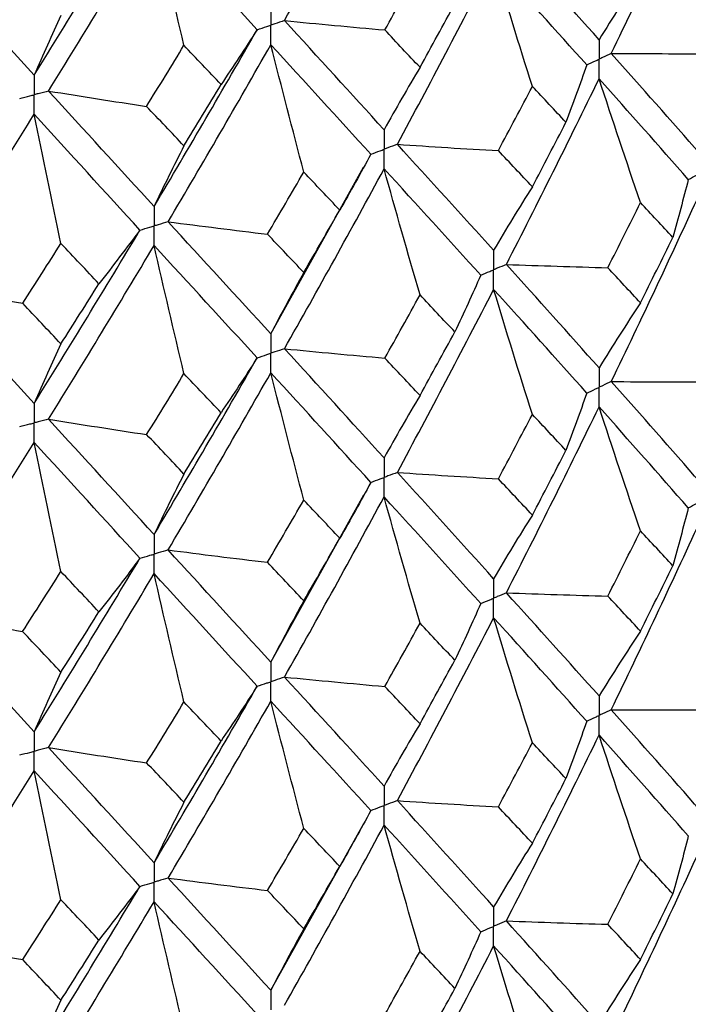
# Paper-space layout '_Isometric' of a CAD drawing. Header units: millimetres. Extents: x -25 to 231, y -14 to 362.
# Tile 36 of 58: x 7.72 to 12.79, y 10.65 to 18.12. Entities that reach past the tile are written whole.
import ezdxf

# ---------------------------------------------------------------- set-up
doc = ezdxf.new("R2010")
doc.units = ezdxf.units.MM

psp = doc.layouts.new('_Isometric')

# ---------------------------------------------------------------- linework, layer by layer
at = {"color": 7, "linetype": 'Continuous', "lineweight": 25}
for p, q in [((9.6251, 15.7353), (10.3284, 16.9985)), ((9.6251, 13.2437), (10.3306, 14.5125)), ((9.6251, 10.7538), (10.3293, 12.0203))]:
    psp.add_line(p, q, dxfattribs=at)
for points in [[(9.7287, 18.112), (9.9842, 18.5646), (10.2362, 19.0204), (10.4844, 19.4788)], [(12.2075, 17.8627), (12.4363, 18.3366), (12.6609, 18.8142), (12.8809, 19.2946)], [(7.8298, 17.6974), (8.1003, 18.133), (8.3679, 18.5721), (8.6324, 19.014)], [(7.9391, 17.5775), (8.2088, 18.0142), (8.4758, 18.4543), (8.7394, 18.8972)], [(8.9663, 17.9243), (8.8892, 18.2488), (8.8136, 18.5731), (8.7394, 18.8972)], [(9.5211, 18.0429), (9.2638, 18.3245), (9.003, 18.6094), (8.7394, 18.8972)], [(12.1145, 17.967), (11.8845, 18.2252), (11.6501, 18.4868), (11.4117, 18.7516)], [(7.8298, 17.6974), (7.5592, 17.994), (7.286, 18.294), (7.0104, 18.5971)], [(10.5847, 17.1731), (10.8319, 17.6326), (11.0755, 18.096), (11.315, 18.5626)], [(11.6088, 17.6129), (11.5089, 17.9295), (11.411, 18.2461), (11.315, 18.5626)], [(12.0211, 17.7756), (11.79, 18.0345), (11.5545, 18.297), (11.315, 18.5626)], [(10.4895, 18.0409), (10.579, 18.2005), (10.668, 18.3606), (10.7566, 18.521)], [(12.4291, 18.4588), (12.3222, 18.2979), (12.2173, 18.1339), (12.1145, 17.967)], [(10.7566, 17.7574), (10.8452, 17.9178), (10.9333, 18.0788), (11.021, 18.2401)], [(8.033, 18.1499), (7.9639, 18.0023), (7.8962, 17.8515), (7.8298, 17.6974)], [(9.7287, 18.112), (9.9819, 18.0871), (10.2356, 18.0633), (10.4895, 18.0409)], [(10.4844, 17.2833), (10.2362, 17.5559), (9.9842, 17.8323), (9.7287, 18.112)], [(8.7394, 16.7017), (9.0031, 17.1449), (9.2638, 17.5922), (9.5211, 18.0429)], [(9.5211, 18.0429), (9.432, 17.9038), (9.3407, 17.7651), (9.2475, 17.6269)], [(10.7566, 17.7574), (10.668, 17.8514), (10.579, 17.9459), (10.4895, 18.0409)], [(8.6828, 17.4608), (8.7777, 17.6149), (8.8722, 17.7694), (8.9663, 17.9243)], [(8.846, 16.5852), (9.1089, 17.0293), (9.3687, 17.4775), (9.6251, 17.9291)], [(9.2475, 17.6269), (9.1541, 17.7256), (9.0604, 17.8248), (8.9663, 17.9243)], [(9.875, 16.9629), (9.7901, 17.2851), (9.7068, 17.6072), (9.6251, 17.9291)], [(10.3837, 17.0977), (10.1345, 17.3712), (9.8815, 17.6484), (9.6251, 17.9291)], [(12.2075, 17.8627), (12.4644, 17.8609), (12.7214, 17.8604), (12.9783, 17.8612)], [(12.8809, 17.1008), (12.6609, 17.352), (12.4364, 17.6053), (12.2075, 17.8627)], [(10.7566, 17.7574), (10.6641, 17.6024), (10.5734, 17.4444), (10.4844, 17.2833)], [(12.0211, 17.7756), (11.9707, 17.6301), (11.9181, 17.4849), (11.8634, 17.34)], [(11.4117, 16.2616), (11.6502, 16.7286), (11.8844, 17.1975), (12.1145, 17.6709)], [(12.4291, 16.7313), (12.3221, 17.0444), (12.2173, 17.3576), (12.1145, 17.6709)], [(12.7915, 16.9067), (12.5703, 17.1587), (12.3447, 17.4127), (12.1145, 17.6709)], [(7.9391, 17.5775), (8.1864, 17.5374), (8.4344, 17.4985), (8.6828, 17.4608)], [(8.7394, 16.7017), (8.4757, 16.9898), (8.2088, 17.2819), (7.9391, 17.5775)], [(8.9663, 17.1607), (9.0604, 17.3156), (9.1541, 17.471), (9.2475, 17.6269)], [(11.3511, 17.1251), (11.4375, 17.2873), (11.5234, 17.4499), (11.6088, 17.6129)], [(11.8634, 17.34), (11.7791, 17.4306), (11.6942, 17.5215), (11.6088, 17.6129)], [(8.9663, 17.1607), (8.8722, 17.2603), (8.7777, 17.3603), (8.6828, 17.4608)], [(7.0104, 16.1055), (7.286, 16.5333), (7.5593, 16.9654), (7.8298, 17.401)], [(8.033, 16.4212), (7.9639, 16.748), (7.8962, 17.0746), (7.8298, 17.401)], [(8.6324, 16.5224), (8.3679, 16.8114), (8.1002, 17.1044), (7.8298, 17.401)], [(11.6088, 16.8505), (11.6941, 17.0132), (11.779, 17.1764), (11.8634, 17.34)], [(8.9663, 17.1607), (8.8892, 17.0109), (8.8136, 16.8579), (8.7394, 16.7017)], [(10.5847, 17.1731), (10.8399, 17.1558), (11.0954, 17.1399), (11.3511, 17.1251)], [(11.315, 16.3688), (11.0754, 16.6339), (10.8321, 16.9013), (10.5847, 17.1731)], [(11.6088, 16.8505), (11.5234, 16.9416), (11.4375, 17.0331), (11.3511, 17.1251)], [(10.3837, 17.0977), (10.3072, 16.9561), (10.2286, 16.8149), (10.1479, 16.6741)], [(9.5995, 16.4913), (9.6917, 16.648), (9.7836, 16.8053), (9.875, 16.9629)], [(9.7287, 15.622), (9.9842, 16.074), (10.236, 16.5283), (10.4844, 16.9872)], [(10.1479, 16.6741), (10.0574, 16.7699), (9.9664, 16.8662), (9.875, 16.9629)], [(10.7566, 16.0298), (10.6641, 16.349), (10.5733, 16.6681), (10.4844, 16.9872)], [(11.2178, 16.1803), (10.9771, 16.4463), (10.7328, 16.7145), (10.4844, 16.9872)], [(12.7915, 16.9067), (12.7544, 16.7599), (12.715, 16.6132), (12.6735, 16.4668)], [(11.6088, 16.8505), (11.5089, 16.693), (11.4109, 16.5325), (11.315, 16.3688)], [(12.2074, 15.3728), (12.4364, 15.8474), (12.661, 16.3249), (12.8809, 16.8047)], [(9.875, 16.2006), (9.9664, 16.3579), (10.0574, 16.5157), (10.1479, 16.6741)], [(12.1815, 16.2368), (12.2645, 16.4013), (12.3471, 16.566), (12.4291, 16.7313)], [(12.6735, 16.4668), (12.5925, 16.5546), (12.5111, 16.6427), (12.4291, 16.7313)], [(7.8298, 15.2072), (8.1002, 15.6422), (8.3677, 16.0799), (8.6324, 16.5224)], [(8.6324, 16.5224), (8.5307, 16.3862), (8.427, 16.2505), (8.3213, 16.1153)], [(8.846, 16.5852), (9.0967, 16.5527), (9.3479, 16.5214), (9.5995, 16.4913)], [(9.6251, 15.7353), (9.3687, 16.0153), (9.1091, 16.298), (8.846, 16.5852)], [(9.875, 16.2006), (9.7836, 16.297), (9.6918, 16.3939), (9.5995, 16.4913)], [(12.4291, 15.9693), (12.5111, 16.1348), (12.5926, 16.3006), (12.6735, 16.4668)], [(7.7428, 15.9666), (7.8398, 16.1176), (7.9366, 16.2692), (8.033, 16.4212)], [(7.9391, 15.0875), (8.2089, 15.5236), (8.4755, 15.9622), (8.7394, 16.4056)], [(8.3213, 16.1153), (8.2256, 16.2168), (8.1295, 16.3187), (8.033, 16.4212)], [(8.9663, 15.4331), (8.8892, 15.7574), (8.8135, 16.0816), (8.7394, 16.4056)], [(9.5211, 15.5528), (9.2637, 15.8339), (9.0033, 16.1174), (8.7394, 16.4056)], [(11.4117, 16.2616), (11.6682, 16.2521), (11.9248, 16.2438), (12.1815, 16.2368)], [(12.1145, 15.4773), (11.8844, 15.7359), (11.65, 15.9975), (11.4117, 16.2616)], [(12.4291, 15.9693), (12.3471, 16.0581), (12.2645, 16.1473), (12.1815, 16.2368)], [(9.875, 16.2006), (9.79, 16.0487), (9.7067, 15.8936), (9.6251, 15.7353)], [(11.2178, 16.1803), (11.1542, 16.0365), (11.0885, 15.8931), (11.0207, 15.7499)], [(7.0104, 16.1055), (7.2538, 16.058), (7.498, 16.0117), (7.7428, 15.9666)], [(7.8298, 15.2072), (7.5593, 15.5032), (7.2862, 15.802), (7.0104, 16.1055)], [(8.033, 15.6588), (8.1294, 15.8104), (8.2255, 15.9626), (8.3213, 16.1153)], [(10.5847, 14.6833), (10.832, 15.1434), (11.0756, 15.6068), (11.315, 16.0727)], [(11.6088, 15.1234), (11.5089, 15.4398), (11.411, 15.7563), (11.315, 16.0727)], [(12.0212, 15.2858), (11.7899, 15.5452), (11.5544, 15.8076), (11.315, 16.0727)], [(10.4898, 15.5509), (10.5792, 15.7102), (10.6681, 15.8697), (10.7566, 16.0298)], [(11.0207, 15.7499), (10.9331, 15.8429), (10.8451, 15.9361), (10.7566, 16.0298)], [(8.033, 15.6588), (7.9366, 15.7608), (7.8399, 15.8635), (7.7428, 15.9666)], [(12.4291, 15.9693), (12.3222, 15.8083), (12.2173, 15.6443), (12.1145, 15.4773)], [(10.7566, 15.2678), (10.8451, 15.4282), (10.9332, 15.5889), (11.0207, 15.7499)], [(8.033, 15.6588), (7.9639, 15.5115), (7.8962, 15.361), (7.8298, 15.2072)], [(9.7287, 15.622), (9.982, 15.5971), (10.2357, 15.5734), (10.4898, 15.5509)], [(10.4844, 14.7936), (10.2361, 15.0666), (9.9841, 15.3429), (9.7287, 15.622)], [(8.7394, 14.212), (9.0032, 14.6557), (9.2639, 15.1029), (9.5211, 15.5528)], [(9.5211, 15.5528), (9.4318, 15.4137), (9.3405, 15.275), (9.2472, 15.1367)], [(10.7566, 15.2678), (10.6681, 15.3618), (10.5791, 15.4562), (10.4898, 15.5509)], [(8.6831, 14.9708), (8.7779, 15.1245), (8.8723, 15.2785), (8.9663, 15.4331)], [(8.846, 14.0954), (9.109, 14.5401), (9.3688, 14.9883), (9.6251, 15.4392)], [(9.2472, 15.1367), (9.154, 15.2352), (9.0603, 15.3339), (8.9663, 15.4331)], [(9.875, 14.4734), (9.7901, 14.7954), (9.7068, 15.1174), (9.6251, 15.4392)], [(10.3837, 14.6079), (10.1344, 14.8819), (9.8814, 15.1591), (9.6251, 15.4392)], [(12.2074, 15.3728), (12.4643, 15.371), (12.7212, 15.3705), (12.9782, 15.3712)], [(12.8809, 14.6092), (12.661, 14.8604), (12.4364, 15.1151), (12.2074, 15.3728)], [(10.7566, 15.2678), (10.6641, 15.1129), (10.5733, 14.9548), (10.4844, 14.7936)], [(12.0212, 15.2858), (11.9708, 15.1403), (11.9183, 14.9951), (11.8636, 14.8502)], [(11.4117, 13.77), (11.65, 14.2367), (11.8844, 14.7073), (12.1145, 15.1809)], [(12.4291, 14.2405), (12.3222, 14.5539), (12.2173, 14.8674), (12.1145, 15.1809)], [(12.7915, 14.415), (12.5704, 14.6669), (12.3446, 14.9224), (12.1145, 15.1809)], [(8.9663, 14.6711), (9.0603, 14.8259), (9.154, 14.9812), (9.2472, 15.1367)], [(11.3509, 14.6352), (11.4374, 14.7975), (11.5233, 14.9603), (11.6088, 15.1234)], [(11.8636, 14.8502), (11.7792, 14.9409), (11.6942, 15.032), (11.6088, 15.1234)], [(7.9391, 15.0875), (8.1865, 15.0474), (8.4345, 15.0085), (8.6831, 14.9708)], [(8.7394, 14.212), (8.4756, 14.5005), (8.2087, 14.7925), (7.9391, 15.0875)], [(8.9663, 14.6711), (8.8723, 14.7706), (8.7779, 14.8705), (8.6831, 14.9708)], [(7.0104, 13.6157), (7.2861, 14.0441), (7.5594, 14.4761), (7.8298, 14.9111)], [(8.033, 13.9316), (7.964, 14.2583), (7.8962, 14.5848), (7.8298, 14.9111)], [(8.6325, 14.0326), (8.3678, 14.3221), (8.1001, 14.6151), (7.8298, 14.9111)], [(11.6088, 14.3597), (11.6942, 14.5228), (11.7792, 14.6863), (11.8636, 14.8502)], [(8.9663, 14.6711), (8.8892, 14.5213), (8.8135, 14.3683), (8.7394, 14.212)], [(10.5847, 14.6833), (10.8399, 14.666), (11.0953, 14.65), (11.3509, 14.6352)], [(11.315, 13.8772), (11.0756, 14.1423), (10.832, 14.4111), (10.5847, 14.6833)], [(10.3837, 14.6079), (10.3073, 14.4663), (10.2287, 14.3251), (10.1481, 14.1843)], [(11.6088, 14.3597), (11.5233, 14.4511), (11.4374, 14.5429), (11.3509, 14.6352)], [(9.7287, 13.1304), (9.9841, 13.5822), (10.2361, 14.038), (10.4844, 14.4972)], [(10.7566, 13.539), (10.6641, 13.8585), (10.5733, 14.1779), (10.4844, 14.4972)], [(11.2178, 13.6886), (10.9773, 13.9545), (10.7327, 14.2242), (10.4844, 14.4972)], [(9.5993, 14.0014), (9.6916, 14.1583), (9.7835, 14.3157), (9.875, 14.4734)], [(10.1481, 14.1843), (10.0575, 14.2802), (9.9665, 14.3766), (9.875, 14.4734)], [(11.6088, 14.3597), (11.5089, 14.2019), (11.411, 14.041), (11.315, 13.8772)], [(12.7915, 14.415), (12.7544, 14.2682), (12.715, 14.1217), (12.6735, 13.9753)], [(12.2075, 12.883), (12.4364, 13.3573), (12.6609, 13.8332), (12.8809, 14.3131)], [(12.1815, 13.7453), (12.2645, 13.9099), (12.3471, 14.075), (12.4291, 14.2405)], [(12.6735, 13.9753), (12.5926, 14.0633), (12.5111, 14.1517), (12.4291, 14.2405)], [(9.875, 13.7097), (9.9665, 13.8674), (10.0575, 14.0256), (10.1481, 14.1843)], [(8.846, 14.0954), (9.0966, 14.0628), (9.3478, 14.0315), (9.5993, 14.0014)], [(9.6251, 13.2437), (9.3688, 13.5238), (9.109, 13.8078), (8.846, 14.0954)], [(7.8298, 12.7156), (8.1001, 13.1506), (8.3678, 13.5898), (8.6325, 14.0326)], [(8.6325, 14.0326), (8.5308, 13.8964), (8.4271, 13.7607), (8.3215, 13.6255)], [(9.875, 13.7097), (9.7835, 13.8065), (9.6916, 13.9037), (9.5993, 14.0014)], [(12.4291, 13.4785), (12.5111, 13.6438), (12.5925, 13.8092), (12.6735, 13.9753)], [(7.7425, 13.4767), (7.8397, 13.6279), (7.9366, 13.7795), (8.033, 13.9316)], [(7.9391, 12.5959), (8.2087, 13.0318), (8.4756, 13.4719), (8.7394, 13.9156)], [(8.3215, 13.6255), (8.2257, 13.7271), (8.1295, 13.8291), (8.033, 13.9316)], [(8.9663, 12.9423), (8.8892, 13.2669), (8.8135, 13.5914), (8.7394, 13.9156)], [(9.5211, 13.0612), (9.2639, 13.3421), (9.0032, 13.6271), (8.7394, 13.9156)], [(11.4117, 13.77), (11.6682, 13.7605), (11.9248, 13.7522), (12.1815, 13.7453)], [(12.1145, 12.9874), (11.8844, 13.2456), (11.6502, 13.5057), (11.4117, 13.77)], [(9.875, 13.7097), (9.7901, 13.5575), (9.7068, 13.4021), (9.6251, 13.2437)], [(11.2178, 13.6886), (11.1542, 13.5449), (11.0885, 13.4015), (11.0207, 13.2584)], [(12.4291, 13.4785), (12.3471, 13.5671), (12.2645, 13.6559), (12.1815, 13.7453)], [(7.0104, 13.6157), (7.2537, 13.5682), (7.4978, 13.5218), (7.7425, 13.4767)], [(7.8298, 12.7156), (7.5594, 13.0116), (7.2861, 13.3118), (7.0104, 13.6157)], [(8.033, 13.1679), (8.1295, 13.3199), (8.2257, 13.4725), (8.3215, 13.6255)], [(10.4898, 13.0594), (10.5791, 13.2188), (10.6681, 13.3787), (10.7566, 13.539)], [(10.5847, 12.1935), (10.8321, 12.6533), (11.0754, 13.1151), (11.315, 13.5811)], [(11.0207, 13.2584), (10.9332, 13.3515), (10.8451, 13.4451), (10.7566, 13.539)], [(11.6088, 12.6325), (11.5089, 12.9487), (11.4109, 13.2649), (11.315, 13.5811)], [(12.0211, 12.7959), (11.7898, 13.055), (11.5545, 13.316), (11.315, 13.5811)], [(8.033, 13.1679), (7.9366, 13.2703), (7.8397, 13.3733), (7.7425, 13.4767)], [(12.4291, 13.4785), (12.3221, 13.3179), (12.2173, 13.1541), (12.1145, 12.9874)], [(10.7566, 12.7771), (10.8451, 12.9371), (10.9331, 13.0975), (11.0207, 13.2584)], [(8.033, 13.1679), (7.964, 13.0203), (7.8962, 12.8696), (7.8298, 12.7156)], [(9.7287, 13.1304), (9.982, 13.1055), (10.2357, 13.0818), (10.4898, 13.0594)], [(10.4844, 12.3037), (10.236, 12.5763), (9.9842, 12.8512), (9.7287, 13.1304)], [(8.7394, 11.7221), (9.0033, 12.1654), (9.2637, 12.611), (9.5211, 13.0612)], [(9.5211, 13.0612), (9.4318, 12.9221), (9.3405, 12.7834), (9.2472, 12.6453)], [(10.7566, 12.7771), (10.6681, 12.8708), (10.5792, 12.9648), (10.4898, 13.0594)], [(8.6831, 12.4793), (8.7779, 12.6332), (8.8723, 12.7875), (8.9663, 12.9423)], [(8.846, 11.6056), (9.1091, 12.05), (9.3687, 12.4966), (9.6251, 12.9476)], [(9.2472, 12.6453), (9.154, 12.7438), (9.0603, 12.8428), (8.9663, 12.9423)], [(9.875, 11.9825), (9.79, 12.3043), (9.7067, 12.626), (9.6251, 12.9476)], [(10.3837, 12.1181), (10.1343, 12.3917), (9.8815, 12.6675), (9.6251, 12.9476)], [(12.2075, 12.883), (12.4644, 12.8813), (12.7214, 12.8807), (12.9783, 12.8815)], [(12.8809, 12.1193), (12.6609, 12.3711), (12.4363, 12.6258), (12.2075, 12.883)], [(10.7566, 12.7771), (10.6641, 12.6224), (10.5733, 12.4646), (10.4844, 12.3037)], [(12.0211, 12.7959), (11.9707, 12.6505), (11.9181, 12.5052), (11.8634, 12.3603)], [(8.9663, 12.1804), (9.0603, 12.3349), (9.154, 12.4898), (9.2472, 12.6453)], [(11.3511, 12.1454), (11.4375, 12.3075), (11.5234, 12.4698), (11.6088, 12.6325)], [(11.4117, 11.28), (11.6501, 11.7474), (11.8845, 12.2181), (12.1145, 12.6912)], [(11.8634, 12.3603), (11.779, 12.4507), (11.6941, 12.5415), (11.6088, 12.6325)], [(12.4291, 11.751), (12.3222, 12.0643), (12.2173, 12.3778), (12.1145, 12.6912)], [(12.7916, 11.925), (12.5703, 12.1775), (12.3445, 12.4331), (12.1145, 12.6912)], [(7.9391, 12.5959), (8.1865, 12.5558), (8.4345, 12.5169), (8.6831, 12.4793)], [(8.7394, 11.7221), (8.4755, 12.0102), (8.2089, 12.3008), (7.9391, 12.5959)], [(8.9663, 12.1804), (8.8723, 12.2796), (8.7779, 12.3792), (8.6831, 12.4793)], [(7.0104, 11.1259), (7.2862, 11.554), (7.5593, 11.9844), (7.8298, 12.4195)], [(8.033, 11.4407), (7.9639, 11.7672), (7.8962, 12.0934), (7.8298, 12.4195)], [(8.6324, 11.5428), (8.3677, 11.8319), (8.1002, 12.1235), (7.8298, 12.4195)], [(11.6088, 11.8701), (11.6942, 12.0331), (11.7791, 12.1965), (11.8634, 12.3603)], [(8.9663, 12.1804), (8.8892, 12.0309), (8.8135, 11.8781), (8.7394, 11.7221)], [(10.5847, 12.1935), (10.8399, 12.1762), (11.0954, 12.1602), (11.3511, 12.1454)], [(11.315, 11.3873), (11.0755, 11.6529), (10.8319, 11.9218), (10.5847, 12.1935)], [(10.3837, 12.1181), (10.3072, 11.9765), (10.2286, 11.8352), (10.1479, 11.6943)], [(11.6088, 11.8701), (11.5234, 11.9615), (11.4375, 12.0533), (11.3511, 12.1454)], [(9.5995, 11.5115), (9.6918, 11.6682), (9.7836, 11.8252), (9.875, 11.9825)], [(9.7287, 10.6404), (9.9842, 11.0928), (10.2362, 11.5488), (10.4844, 12.0075)], [(10.1479, 11.6943), (10.0574, 11.7901), (9.9664, 11.8861), (9.875, 11.9825)], [(10.7566, 11.0495), (10.6641, 11.3689), (10.5734, 11.6882), (10.4844, 12.0075)], [(11.2178, 11.1986), (10.9772, 11.4651), (10.7326, 11.7349), (10.4844, 12.0075)], [(12.7916, 11.925), (12.7545, 11.7783), (12.7152, 11.6317), (12.6737, 11.4853)], [(11.6088, 11.8701), (11.5089, 11.7122), (11.411, 11.5513), (11.315, 11.3873)], [(12.2075, 10.3915), (12.4362, 10.865), (12.6608, 11.3425), (12.8809, 11.823)], [(12.1812, 11.2551), (12.2644, 11.42), (12.347, 11.5853), (12.4291, 11.751)], [(12.6737, 11.4853), (12.5927, 11.5735), (12.5112, 11.6621), (12.4291, 11.751)], [(9.875, 11.2201), (9.9664, 11.3778), (10.0574, 11.5359), (10.1479, 11.6943)], [(8.846, 11.6056), (9.0967, 11.573), (9.3479, 11.5417), (9.5995, 11.5115)], [(9.6251, 10.7538), (9.3687, 11.0344), (9.1089, 11.3185), (8.846, 11.6056)], [(7.8298, 10.2257), (8.1002, 10.6613), (8.3679, 11.1006), (8.6324, 11.5428)], [(8.6324, 11.5428), (8.5307, 11.4065), (8.427, 11.2708), (8.3213, 11.1356)], [(9.875, 11.2201), (9.7836, 11.3169), (9.6917, 11.414), (9.5995, 11.5115)], [(7.7428, 10.9869), (7.8399, 11.1378), (7.9366, 11.2891), (8.033, 11.4407)], [(8.3213, 11.1356), (8.2255, 11.2369), (8.1294, 11.3387), (8.033, 11.4407)], [(12.4291, 10.9873), (12.5112, 11.1529), (12.5927, 11.3189), (12.6737, 11.4853)], [(7.9391, 10.1058), (8.2088, 10.5424), (8.4757, 10.9827), (8.7394, 11.4259)], [(8.9663, 10.4528), (8.8892, 10.7773), (8.8136, 11.1017), (8.7394, 11.4259)], [(9.5211, 10.5712), (9.2638, 10.8528), (9.0031, 11.1378), (8.7394, 11.4259)], [(9.875, 11.2201), (9.7901, 11.0679), (9.7068, 10.9124), (9.6251, 10.7538)], [(11.4117, 11.28), (11.6681, 11.2704), (11.9246, 11.2621), (12.1812, 11.2551)], [(12.1145, 10.4958), (11.8846, 10.7536), (11.6502, 11.0151), (11.4117, 11.28)], [(12.4291, 10.9873), (12.347, 11.0761), (12.2644, 11.1654), (12.1812, 11.2551)], [(8.033, 10.6783), (8.1295, 10.8303), (8.2256, 10.9828), (8.3213, 11.1356)], [(11.2178, 11.1986), (11.1543, 11.0549), (11.0887, 10.9115), (11.021, 10.7685)], [(7.0104, 11.1259), (7.2538, 11.0784), (7.498, 11.032), (7.7428, 10.9869)], [(7.8298, 10.2257), (7.5593, 10.5223), (7.286, 10.8225), (7.0104, 11.1259)], [(10.5848, 9.7019), (10.8319, 10.1611), (11.0754, 10.6243), (11.315, 11.0909)], [(11.6088, 10.1414), (11.5089, 10.4579), (11.411, 10.7744), (11.315, 11.0909)], [(12.0211, 10.3044), (11.79, 10.563), (11.5545, 10.8253), (11.315, 11.0909)], [(8.033, 10.6783), (7.9366, 10.7808), (7.8398, 10.8836), (7.7428, 10.9869)], [(10.4895, 10.5692), (10.579, 10.7289), (10.668, 10.889), (10.7566, 11.0495)], [(11.021, 10.7685), (10.9333, 10.8617), (10.8452, 10.9554), (10.7566, 11.0495)], [(12.4291, 10.9873), (12.3222, 10.8264), (12.2173, 10.6626), (12.1145, 10.4958)], [(10.7566, 10.2858), (10.8452, 10.4462), (10.9333, 10.6071), (11.021, 10.7685)], [(8.033, 10.6783), (7.9639, 10.5307), (7.8962, 10.3798), (7.8298, 10.2257)]]:
    psp.add_open_spline(points, degree=3, dxfattribs=at)
for points, knots in [([(9.6251, 18.2254), (9.625, 18.1855), (9.625, 18.1456), (9.625, 18.1057), (9.625, 18.0962), (9.625, 18.0868), (9.625, 18.0774)], [0, 0, 0, 0, 0.0001467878, 0.0001467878, 0.0001467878, 0.0001814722, 0.0001814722, 0.0001814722, 0.0001814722]), ([(9.7287, 18.112), (9.7041, 18.1038), (9.6796, 18.0956), (9.655, 18.0874), (9.645, 18.084), (9.635, 18.0807), (9.625, 18.0774)], [0, 0, 0, 0, 0.0000851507, 0.0000851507, 0.0000851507, 0.0001198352, 0.0001198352, 0.0001198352, 0.0001198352]), ([(9.5211, 18.0429), (9.5458, 18.051), (9.5704, 18.0592), (9.595, 18.0674), (9.605, 18.0707), (9.615, 18.074), (9.625, 18.0774)], [0, 0, 0, 0, 0.0000851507, 0.0000851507, 0.0000851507, 0.0001198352, 0.0001198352, 0.0001198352, 0.0001198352]), ([(9.6251, 17.9291), (9.625, 17.9691), (9.625, 18.0091), (9.625, 18.049), (9.625, 18.0585), (9.625, 18.0679), (9.625, 18.0774)], [0, 0, 0, 0, 0.0001467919, 0.0001467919, 0.0001467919, 0.0001814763, 0.0001814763, 0.0001814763, 0.0001814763]), ([(12.1145, 17.967), (12.1145, 17.9272), (12.1144, 17.8873), (12.1144, 17.8473), (12.1144, 17.8379), (12.1144, 17.8285), (12.1144, 17.819)], [0, 0, 0, 0, 0.0001466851, 0.0001466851, 0.0001466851, 0.0001813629, 0.0001813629, 0.0001813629, 0.0001813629]), ([(12.2075, 17.8627), (12.1854, 17.8523), (12.1634, 17.842), (12.1414, 17.8316), (12.1324, 17.8274), (12.1234, 17.8232), (12.1144, 17.819)], [0, 0, 0, 0, 0.0000851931, 0.0000851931, 0.0000851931, 0.0001198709, 0.0001198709, 0.0001198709, 0.0001198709]), ([(12.0211, 17.7756), (12.0433, 17.7858), (12.0654, 17.7961), (12.0875, 17.8064), (12.0964, 17.8106), (12.1054, 17.8148), (12.1144, 17.819)], [0, 0, 0, 0, 0.0000851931, 0.0000851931, 0.0000851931, 0.0001198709, 0.0001198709, 0.0001198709, 0.0001198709]), ([(12.1145, 17.6709), (12.1145, 17.7108), (12.1144, 17.7508), (12.1144, 17.7907), (12.1144, 17.8001), (12.1144, 17.8096), (12.1144, 17.819)], [0, 0, 0, 0, 0.0001466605, 0.0001466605, 0.0001466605, 0.0001813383, 0.0001813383, 0.0001813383, 0.0001813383]), ([(7.8298, 17.6974), (7.8297, 17.6575), (7.8297, 17.6175), (7.8297, 17.5776), (7.8297, 17.5682), (7.8297, 17.5587), (7.8297, 17.5493)], [0, 0, 0, 0, 0.0001467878, 0.0001467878, 0.0001467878, 0.0001814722, 0.0001814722, 0.0001814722, 0.0001814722]), ([(7.9391, 17.5775), (7.9132, 17.5708), (7.8873, 17.5641), (7.8614, 17.5574), (7.8508, 17.5547), (7.8402, 17.552), (7.8297, 17.5493)], [0, 0, 0, 0, 0.0000851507, 0.0000851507, 0.0000851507, 0.0001198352, 0.0001198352, 0.0001198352, 0.0001198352]), ([(7.7201, 17.5212), (7.7461, 17.5279), (7.772, 17.5345), (7.798, 17.5411), (7.8086, 17.5438), (7.8191, 17.5466), (7.8297, 17.5493)], [0, 0, 0, 0, 0.0000851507, 0.0000851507, 0.0000851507, 0.0001198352, 0.0001198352, 0.0001198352, 0.0001198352]), ([(7.8298, 17.401), (7.8297, 17.441), (7.8297, 17.481), (7.8297, 17.5209), (7.8297, 17.5304), (7.8297, 17.5398), (7.8297, 17.5493)], [0, 0, 0, 0, 0.0001467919, 0.0001467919, 0.0001467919, 0.0001814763, 0.0001814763, 0.0001814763, 0.0001814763]), ([(10.4844, 17.2833), (10.4843, 17.2434), (10.4843, 17.2035), (10.4843, 17.1636), (10.4843, 17.1542), (10.4843, 17.1448), (10.4843, 17.1353)], [0, 0, 0, 0, 0.0001466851, 0.0001466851, 0.0001466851, 0.0001813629, 0.0001813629, 0.0001813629, 0.0001813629]), ([(10.3837, 17.0977), (10.4075, 17.1066), (10.4314, 17.1155), (10.4552, 17.1244), (10.4649, 17.1281), (10.4746, 17.1317), (10.4843, 17.1353)], [0, 0, 0, 0, 0.0000851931, 0.0000851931, 0.0000851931, 0.0001198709, 0.0001198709, 0.0001198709, 0.0001198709]), ([(10.5847, 17.1731), (10.561, 17.1641), (10.5372, 17.1552), (10.5134, 17.1462), (10.5037, 17.1426), (10.494, 17.139), (10.4843, 17.1353)], [0, 0, 0, 0, 0.0000851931, 0.0000851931, 0.0000851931, 0.0001198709, 0.0001198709, 0.0001198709, 0.0001198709]), ([(10.4844, 16.9872), (10.4843, 17.0271), (10.4843, 17.0671), (10.4843, 17.107), (10.4843, 17.1164), (10.4843, 17.1259), (10.4843, 17.1353)], [0, 0, 0, 0, 0.0001466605, 0.0001466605, 0.0001466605, 0.0001813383, 0.0001813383, 0.0001813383, 0.0001813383]), ([(12.7915, 16.9067), (12.8127, 16.9176), (12.8339, 16.9285), (12.855, 16.9395), (12.8636, 16.944), (12.8722, 16.9484), (12.8808, 16.9529)], [0, 0, 0, 0, 0.0000852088, 0.0000852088, 0.0000852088, 0.0001198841, 0.0001198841, 0.0001198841, 0.0001198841]), ([(8.7394, 16.7017), (8.7394, 16.6618), (8.7393, 16.6219), (8.7393, 16.582), (8.7393, 16.5726), (8.7393, 16.5632), (8.7393, 16.5537)], [0, 0, 0, 0, 0.0001466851, 0.0001466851, 0.0001466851, 0.0001813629, 0.0001813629, 0.0001813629, 0.0001813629]), ([(8.6324, 16.5224), (8.6578, 16.5298), (8.6831, 16.5372), (8.7084, 16.5446), (8.7187, 16.5477), (8.729, 16.5507), (8.7393, 16.5537)], [0, 0, 0, 0, 0.0000851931, 0.0000851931, 0.0000851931, 0.0001198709, 0.0001198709, 0.0001198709, 0.0001198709]), ([(8.846, 16.5852), (8.8208, 16.5777), (8.7955, 16.5703), (8.7702, 16.5628), (8.7599, 16.5598), (8.7496, 16.5567), (8.7393, 16.5537)], [0, 0, 0, 0, 0.0000851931, 0.0000851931, 0.0000851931, 0.0001198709, 0.0001198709, 0.0001198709, 0.0001198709]), ([(8.7394, 16.4056), (8.7394, 16.4455), (8.7393, 16.4855), (8.7393, 16.5254), (8.7393, 16.5348), (8.7393, 16.5443), (8.7393, 16.5537)], [0, 0, 0, 0, 0.0001466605, 0.0001466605, 0.0001466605, 0.0001813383, 0.0001813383, 0.0001813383, 0.0001813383]), ([(11.315, 16.3688), (11.3149, 16.3289), (11.3149, 16.2891), (11.3149, 16.2492), (11.3149, 16.2397), (11.3149, 16.2303), (11.3149, 16.2209)], [0, 0, 0, 0, 0.000146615, 0.000146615, 0.000146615, 0.0001812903, 0.0001812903, 0.0001812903, 0.0001812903]), ([(11.2178, 16.1803), (11.2408, 16.1899), (11.2638, 16.1995), (11.2868, 16.2091), (11.2962, 16.213), (11.3055, 16.2169), (11.3149, 16.2209)], [0, 0, 0, 0, 0.0000852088, 0.0000852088, 0.0000852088, 0.0001198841, 0.0001198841, 0.0001198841, 0.0001198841]), ([(11.4117, 16.2616), (11.3888, 16.2519), (11.3659, 16.2423), (11.3429, 16.2326), (11.3336, 16.2287), (11.3242, 16.2248), (11.3149, 16.2209)], [0, 0, 0, 0, 0.0000852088, 0.0000852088, 0.0000852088, 0.0001198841, 0.0001198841, 0.0001198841, 0.0001198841]), ([(11.315, 16.0727), (11.3149, 16.1127), (11.3149, 16.1526), (11.3149, 16.1925), (11.3149, 16.202), (11.3149, 16.2114), (11.3149, 16.2209)], [0, 0, 0, 0, 0.0001466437, 0.0001466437, 0.0001466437, 0.000181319, 0.000181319, 0.000181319, 0.000181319]), ([(9.6251, 15.7353), (9.625, 15.6954), (9.625, 15.6555), (9.625, 15.6156), (9.625, 15.6062), (9.625, 15.5968), (9.625, 15.5873)], [0, 0, 0, 0, 0.000146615, 0.000146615, 0.000146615, 0.0001812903, 0.0001812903, 0.0001812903, 0.0001812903]), ([(9.7287, 15.622), (9.7042, 15.6138), (9.6796, 15.6056), (9.655, 15.5973), (9.645, 15.594), (9.635, 15.5907), (9.625, 15.5873)], [0, 0, 0, 0, 0.0000852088, 0.0000852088, 0.0000852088, 0.0001198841, 0.0001198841, 0.0001198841, 0.0001198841]), ([(9.5211, 15.5528), (9.5457, 15.561), (9.5704, 15.5691), (9.595, 15.5773), (9.605, 15.5807), (9.615, 15.584), (9.625, 15.5873)], [0, 0, 0, 0, 0.0000852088, 0.0000852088, 0.0000852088, 0.0001198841, 0.0001198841, 0.0001198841, 0.0001198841]), ([(9.6251, 15.4392), (9.625, 15.4792), (9.625, 15.5191), (9.625, 15.559), (9.625, 15.5685), (9.625, 15.5779), (9.625, 15.5873)], [0, 0, 0, 0, 0.0001466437, 0.0001466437, 0.0001466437, 0.000181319, 0.000181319, 0.000181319, 0.000181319]), ([(12.1145, 15.4773), (12.1145, 15.4374), (12.1144, 15.3975), (12.1144, 15.3575), (12.1144, 15.3481), (12.1144, 15.3387), (12.1144, 15.3292)], [0, 0, 0, 0, 0.0001467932, 0.0001467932, 0.0001467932, 0.0001814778, 0.0001814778, 0.0001814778, 0.0001814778]), ([(12.0212, 15.2858), (12.0433, 15.296), (12.0654, 15.3063), (12.0875, 15.3166), (12.0964, 15.3208), (12.1054, 15.325), (12.1144, 15.3292)], [0, 0, 0, 0, 0.0000851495, 0.0000851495, 0.0000851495, 0.0001198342, 0.0001198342, 0.0001198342, 0.0001198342]), ([(12.2074, 15.3728), (12.1854, 15.3625), (12.1634, 15.3521), (12.1414, 15.3418), (12.1324, 15.3376), (12.1234, 15.3334), (12.1144, 15.3292)], [0, 0, 0, 0, 0.0000851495, 0.0000851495, 0.0000851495, 0.0001198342, 0.0001198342, 0.0001198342, 0.0001198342]), ([(12.1145, 15.1809), (12.1145, 15.2209), (12.1144, 15.2609), (12.1144, 15.3009), (12.1144, 15.3103), (12.1144, 15.3198), (12.1144, 15.3292)], [0, 0, 0, 0, 0.0001467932, 0.0001467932, 0.0001467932, 0.0001814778, 0.0001814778, 0.0001814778, 0.0001814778]), ([(7.8298, 15.2072), (7.8297, 15.1673), (7.8297, 15.1275), (7.8297, 15.0876), (7.8297, 15.0781), (7.8297, 15.0687), (7.8297, 15.0593)], [0, 0, 0, 0, 0.000146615, 0.000146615, 0.000146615, 0.0001812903, 0.0001812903, 0.0001812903, 0.0001812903]), ([(7.7201, 15.0312), (7.7461, 15.0378), (7.772, 15.0445), (7.798, 15.0511), (7.8086, 15.0538), (7.8191, 15.0565), (7.8297, 15.0593)], [0, 0, 0, 0, 0.0000852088, 0.0000852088, 0.0000852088, 0.0001198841, 0.0001198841, 0.0001198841, 0.0001198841]), ([(7.9391, 15.0875), (7.9132, 15.0808), (7.8873, 15.0741), (7.8614, 15.0674), (7.8508, 15.0647), (7.8402, 15.062), (7.8297, 15.0593)], [0, 0, 0, 0, 0.0000852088, 0.0000852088, 0.0000852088, 0.0001198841, 0.0001198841, 0.0001198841, 0.0001198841]), ([(7.8298, 14.9111), (7.8297, 14.9511), (7.8297, 14.991), (7.8297, 15.0309), (7.8297, 15.0404), (7.8297, 15.0498), (7.8297, 15.0593)], [0, 0, 0, 0, 0.0001466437, 0.0001466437, 0.0001466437, 0.000181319, 0.000181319, 0.000181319, 0.000181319]), ([(10.4844, 14.7936), (10.4843, 14.7537), (10.4843, 14.7138), (10.4843, 14.6738), (10.4843, 14.6644), (10.4843, 14.6549), (10.4843, 14.6455)], [0, 0, 0, 0, 0.0001467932, 0.0001467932, 0.0001467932, 0.0001814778, 0.0001814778, 0.0001814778, 0.0001814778]), ([(10.3837, 14.6079), (10.4075, 14.6168), (10.4314, 14.6257), (10.4552, 14.6346), (10.4649, 14.6382), (10.4746, 14.6419), (10.4843, 14.6455)], [0, 0, 0, 0, 0.0000851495, 0.0000851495, 0.0000851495, 0.0001198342, 0.0001198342, 0.0001198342, 0.0001198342]), ([(10.5847, 14.6833), (10.5609, 14.6743), (10.5372, 14.6654), (10.5134, 14.6564), (10.5037, 14.6528), (10.494, 14.6491), (10.4843, 14.6455)], [0, 0, 0, 0, 0.0000851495, 0.0000851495, 0.0000851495, 0.0001198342, 0.0001198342, 0.0001198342, 0.0001198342]), ([(10.4844, 14.4972), (10.4843, 14.5372), (10.4843, 14.5772), (10.4843, 14.6172), (10.4843, 14.6266), (10.4843, 14.6361), (10.4843, 14.6455)], [0, 0, 0, 0, 0.0001467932, 0.0001467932, 0.0001467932, 0.0001814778, 0.0001814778, 0.0001814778, 0.0001814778]), ([(12.7915, 14.415), (12.8127, 14.426), (12.8339, 14.4369), (12.855, 14.4479), (12.8636, 14.4523), (12.8722, 14.4568), (12.8808, 14.4612)], [0, 0, 0, 0, 0.0000852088, 0.0000852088, 0.0000852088, 0.0001198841, 0.0001198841, 0.0001198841, 0.0001198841]), ([(8.7394, 14.212), (8.7394, 14.1721), (8.7393, 14.1322), (8.7393, 14.0922), (8.7393, 14.0828), (8.7393, 14.0733), (8.7393, 14.0639)], [0, 0, 0, 0, 0.0001467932, 0.0001467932, 0.0001467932, 0.0001814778, 0.0001814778, 0.0001814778, 0.0001814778]), ([(8.6325, 14.0326), (8.6578, 14.04), (8.6831, 14.0474), (8.7084, 14.0548), (8.7187, 14.0578), (8.729, 14.0609), (8.7393, 14.0639)], [0, 0, 0, 0, 0.0000851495, 0.0000851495, 0.0000851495, 0.0001198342, 0.0001198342, 0.0001198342, 0.0001198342]), ([(8.846, 14.0954), (8.8208, 14.0879), (8.7955, 14.0805), (8.7702, 14.073), (8.7599, 14.07), (8.7496, 14.0669), (8.7393, 14.0639)], [0, 0, 0, 0, 0.0000851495, 0.0000851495, 0.0000851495, 0.0001198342, 0.0001198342, 0.0001198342, 0.0001198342]), ([(8.7394, 13.9156), (8.7394, 13.9556), (8.7393, 13.9956), (8.7393, 14.0356), (8.7393, 14.045), (8.7393, 14.0545), (8.7393, 14.0639)], [0, 0, 0, 0, 0.0001467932, 0.0001467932, 0.0001467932, 0.0001814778, 0.0001814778, 0.0001814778, 0.0001814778]), ([(11.315, 13.8772), (11.3149, 13.8373), (11.3149, 13.7974), (11.3149, 13.7575), (11.3149, 13.7481), (11.3149, 13.7387), (11.3149, 13.7292)], [0, 0, 0, 0, 0.0001466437, 0.0001466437, 0.0001466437, 0.000181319, 0.000181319, 0.000181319, 0.000181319]), ([(11.4117, 13.77), (11.3888, 13.7603), (11.3659, 13.7506), (11.3429, 13.741), (11.3336, 13.7371), (11.3242, 13.7331), (11.3149, 13.7292)], [0, 0, 0, 0, 0.0000852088, 0.0000852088, 0.0000852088, 0.0001198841, 0.0001198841, 0.0001198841, 0.0001198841]), ([(11.2178, 13.6886), (11.2408, 13.6982), (11.2638, 13.7078), (11.2868, 13.7175), (11.2962, 13.7214), (11.3055, 13.7253), (11.3149, 13.7292)], [0, 0, 0, 0, 0.0000852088, 0.0000852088, 0.0000852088, 0.0001198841, 0.0001198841, 0.0001198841, 0.0001198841]), ([(11.315, 13.5811), (11.3149, 13.6211), (11.3149, 13.661), (11.3149, 13.7009), (11.3149, 13.7103), (11.3149, 13.7198), (11.3149, 13.7292)], [0, 0, 0, 0, 0.000146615, 0.000146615, 0.000146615, 0.0001812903, 0.0001812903, 0.0001812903, 0.0001812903]), ([(9.6251, 13.2437), (9.625, 13.2038), (9.625, 13.1639), (9.625, 13.124), (9.625, 13.1146), (9.625, 13.1051), (9.625, 13.0957)], [0, 0, 0, 0, 0.0001466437, 0.0001466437, 0.0001466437, 0.000181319, 0.000181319, 0.000181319, 0.000181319]), ([(9.5211, 13.0612), (9.5457, 13.0693), (9.5704, 13.0775), (9.595, 13.0857), (9.605, 13.089), (9.615, 13.0924), (9.625, 13.0957)], [0, 0, 0, 0, 0.0000852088, 0.0000852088, 0.0000852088, 0.0001198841, 0.0001198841, 0.0001198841, 0.0001198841]), ([(9.7287, 13.1304), (9.7042, 13.1222), (9.6796, 13.1139), (9.655, 13.1057), (9.645, 13.1024), (9.635, 13.099), (9.625, 13.0957)], [0, 0, 0, 0, 0.0000852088, 0.0000852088, 0.0000852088, 0.0001198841, 0.0001198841, 0.0001198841, 0.0001198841]), ([(9.6251, 12.9476), (9.625, 12.9875), (9.625, 13.0275), (9.625, 13.0674), (9.625, 13.0768), (9.625, 13.0863), (9.625, 13.0957)], [0, 0, 0, 0, 0.000146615, 0.000146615, 0.000146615, 0.0001812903, 0.0001812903, 0.0001812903, 0.0001812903]), ([(12.1145, 12.9874), (12.1145, 12.9475), (12.1144, 12.9076), (12.1144, 12.8677), (12.1144, 12.8583), (12.1144, 12.8488), (12.1144, 12.8394)], [0, 0, 0, 0, 0.0001466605, 0.0001466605, 0.0001466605, 0.0001813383, 0.0001813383, 0.0001813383, 0.0001813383]), ([(12.2075, 12.883), (12.1854, 12.8727), (12.1634, 12.8623), (12.1414, 12.852), (12.1324, 12.8478), (12.1234, 12.8436), (12.1144, 12.8394)], [0, 0, 0, 0, 0.0000851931, 0.0000851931, 0.0000851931, 0.0001198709, 0.0001198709, 0.0001198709, 0.0001198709]), ([(12.0211, 12.7959), (12.0433, 12.8062), (12.0654, 12.8165), (12.0875, 12.8268), (12.0964, 12.831), (12.1054, 12.8352), (12.1144, 12.8394)], [0, 0, 0, 0, 0.0000851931, 0.0000851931, 0.0000851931, 0.0001198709, 0.0001198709, 0.0001198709, 0.0001198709]), ([(12.1145, 12.6912), (12.1145, 12.7312), (12.1144, 12.7712), (12.1144, 12.8111), (12.1144, 12.8205), (12.1144, 12.83), (12.1144, 12.8394)], [0, 0, 0, 0, 0.0001466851, 0.0001466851, 0.0001466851, 0.0001813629, 0.0001813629, 0.0001813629, 0.0001813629]), ([(7.8298, 12.7156), (7.8297, 12.6757), (7.8297, 12.6358), (7.8297, 12.5959), (7.8297, 12.5865), (7.8297, 12.5771), (7.8297, 12.5676)], [0, 0, 0, 0, 0.0001466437, 0.0001466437, 0.0001466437, 0.000181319, 0.000181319, 0.000181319, 0.000181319]), ([(7.7201, 12.5396), (7.7461, 12.5462), (7.772, 12.5528), (7.798, 12.5595), (7.8086, 12.5622), (7.8191, 12.5649), (7.8297, 12.5676)], [0, 0, 0, 0, 0.0000852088, 0.0000852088, 0.0000852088, 0.0001198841, 0.0001198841, 0.0001198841, 0.0001198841]), ([(7.9391, 12.5959), (7.9132, 12.5892), (7.8873, 12.5825), (7.8614, 12.5758), (7.8508, 12.573), (7.8402, 12.5703), (7.8297, 12.5676)], [0, 0, 0, 0, 0.0000852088, 0.0000852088, 0.0000852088, 0.0001198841, 0.0001198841, 0.0001198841, 0.0001198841]), ([(7.8298, 12.4195), (7.8297, 12.4594), (7.8297, 12.4994), (7.8297, 12.5393), (7.8297, 12.5487), (7.8297, 12.5582), (7.8297, 12.5676)], [0, 0, 0, 0, 0.000146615, 0.000146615, 0.000146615, 0.0001812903, 0.0001812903, 0.0001812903, 0.0001812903]), ([(10.4844, 12.3037), (10.4843, 12.2638), (10.4843, 12.2239), (10.4843, 12.184), (10.4843, 12.1746), (10.4843, 12.1651), (10.4843, 12.1557)], [0, 0, 0, 0, 0.0001466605, 0.0001466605, 0.0001466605, 0.0001813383, 0.0001813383, 0.0001813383, 0.0001813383]), ([(10.5847, 12.1935), (10.561, 12.1845), (10.5372, 12.1755), (10.5134, 12.1666), (10.5037, 12.163), (10.494, 12.1593), (10.4843, 12.1557)], [0, 0, 0, 0, 0.0000851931, 0.0000851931, 0.0000851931, 0.0001198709, 0.0001198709, 0.0001198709, 0.0001198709]), ([(10.3837, 12.1181), (10.4075, 12.127), (10.4314, 12.1359), (10.4552, 12.1448), (10.4649, 12.1484), (10.4746, 12.1521), (10.4843, 12.1557)], [0, 0, 0, 0, 0.0000851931, 0.0000851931, 0.0000851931, 0.0001198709, 0.0001198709, 0.0001198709, 0.0001198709]), ([(10.4844, 12.0075), (10.4843, 12.0475), (10.4843, 12.0874), (10.4843, 12.1274), (10.4843, 12.1368), (10.4843, 12.1463), (10.4843, 12.1557)], [0, 0, 0, 0, 0.0001466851, 0.0001466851, 0.0001466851, 0.0001813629, 0.0001813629, 0.0001813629, 0.0001813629]), ([(8.7394, 11.7221), (8.7394, 11.6822), (8.7393, 11.6423), (8.7393, 11.6024), (8.7393, 11.593), (8.7393, 11.5835), (8.7393, 11.5741)], [0, 0, 0, 0, 0.0001466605, 0.0001466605, 0.0001466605, 0.0001813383, 0.0001813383, 0.0001813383, 0.0001813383]), ([(8.846, 11.6056), (8.8208, 11.5981), (8.7955, 11.5906), (8.7702, 11.5832), (8.7599, 11.5802), (8.7496, 11.5771), (8.7393, 11.5741)], [0, 0, 0, 0, 0.0000851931, 0.0000851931, 0.0000851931, 0.0001198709, 0.0001198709, 0.0001198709, 0.0001198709]), ([(8.6324, 11.5428), (8.6578, 11.5502), (8.6831, 11.5576), (8.7084, 11.565), (8.7187, 11.568), (8.729, 11.5711), (8.7393, 11.5741)], [0, 0, 0, 0, 0.0000851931, 0.0000851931, 0.0000851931, 0.0001198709, 0.0001198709, 0.0001198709, 0.0001198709]), ([(8.7394, 11.4259), (8.7394, 11.4659), (8.7393, 11.5058), (8.7393, 11.5458), (8.7393, 11.5552), (8.7393, 11.5647), (8.7393, 11.5741)], [0, 0, 0, 0, 0.0001466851, 0.0001466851, 0.0001466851, 0.0001813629, 0.0001813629, 0.0001813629, 0.0001813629]), ([(11.315, 11.3873), (11.3149, 11.3474), (11.3149, 11.3075), (11.3149, 11.2675), (11.3149, 11.2581), (11.3149, 11.2486), (11.3149, 11.2392)], [0, 0, 0, 0, 0.0001467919, 0.0001467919, 0.0001467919, 0.0001814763, 0.0001814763, 0.0001814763, 0.0001814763]), ([(11.2178, 11.1986), (11.2408, 11.2082), (11.2638, 11.2178), (11.2868, 11.2274), (11.2962, 11.2314), (11.3055, 11.2353), (11.3149, 11.2392)], [0, 0, 0, 0, 0.0000851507, 0.0000851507, 0.0000851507, 0.0001198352, 0.0001198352, 0.0001198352, 0.0001198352]), ([(11.4117, 11.28), (11.3888, 11.2703), (11.3659, 11.2606), (11.3429, 11.251), (11.3336, 11.247), (11.3242, 11.2431), (11.3149, 11.2392)], [0, 0, 0, 0, 0.0000851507, 0.0000851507, 0.0000851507, 0.0001198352, 0.0001198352, 0.0001198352, 0.0001198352]), ([(11.315, 11.0909), (11.3149, 11.1309), (11.3149, 11.1709), (11.3149, 11.2109), (11.3149, 11.2203), (11.3149, 11.2298), (11.3149, 11.2392)], [0, 0, 0, 0, 0.0001467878, 0.0001467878, 0.0001467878, 0.0001814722, 0.0001814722, 0.0001814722, 0.0001814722]), ([(9.6251, 10.7538), (9.625, 10.7139), (9.625, 10.6739), (9.625, 10.634), (9.625, 10.6246), (9.625, 10.6151), (9.625, 10.6057)], [0, 0, 0, 0, 0.0001467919, 0.0001467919, 0.0001467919, 0.0001814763, 0.0001814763, 0.0001814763, 0.0001814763])]:
    psp.add_open_spline(points, degree=3, knots=knots, dxfattribs=at)

doc.saveas('drawing.dxf')
